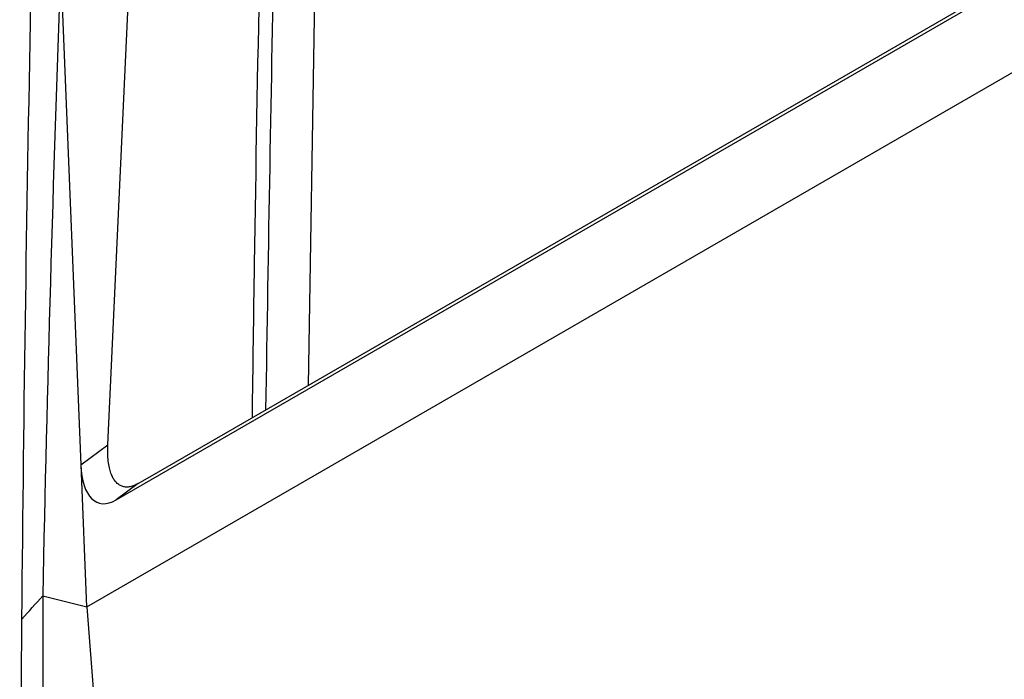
# Model space of a CAD drawing. Header units: millimetres. Extents: x 82 to 1337, y -230 to 1154.
# Tile 55 of 217: x 1005 to 1046, y 16 to 43. Entities that reach past the tile are written whole.
import ezdxf

# ---------------------------------------------------------------- set-up
doc = ezdxf.new("R2010")
doc.units = ezdxf.units.MM

msp = doc.modelspace()

# ---------------------------------------------------------------- linework, layer by layer
at = {"color": 7, "linetype": 'Continuous', "lineweight": 25}
for p, q in [((1008.319, 25.669), (1012.174, 109.243)), ((1017.983, 108.073), (1016.701, 28.146)), ((1008.669, 23.358), (1142.167, 100.425)), ((1010.444, 24.534), (1141.751, 100.336)), ((1007.446, 18.888), (1143.357, 97.348)), ((1006.343, 45.556), (1007.188, 24.832)), ((1007.188, 24.832), (1008.319, 25.669)), ((1007.188, 24.832), (1007.43, 18.892)), ((1009.596, 24.044), (1010.444, 24.534)), ((1009.596, 24.044), (1008.669, 23.358)), ((1005.599, 19.344), (1007.446, 18.888)), ((1007.446, 18.888), (1008.696, 2.517))]:
    msp.add_line(p, q, dxfattribs=at)
msp.add_ellipse((1009.036, 26.726), major_axis=(1.098, 3.495), ratio=0.426755, start_param=2.270953, end_param=3.576612, dxfattribs=at)
for points, knots in [([(1004.726, 18.372), (1004.887, 36.193), (1005.252, 53.894), (1006.389, 89.043), (1007.162, 106.49), (1008.141, 123.809)], [0, 0, 0, 0, 0.5, 0.5, 1, 1, 1, 1]), ([(1014.935, 27.126), (1015.163, 40.694), (1015.623, 68.063), (1016.819, 94.98), (1017.422, 108.554)], [0, 0, 0, 0, 0.495715, 1, 1, 1, 1]), ([(1016.854, 107.981), (1016.834, 107.569), (1016.733, 105.51), (1016.323, 96.855), (1015.64, 80.541), (1014.916, 57.696), (1014.523, 39.27), (1014.384, 28.94), (1014.355, 26.791)], [0, 0, 0, 0, 0.0153839, 0.076919, 0.3230622, 0.6222464, 0.9214305, 1, 1, 1, 1]), ([(1009.596, 24.044), (1009.567, 24.028), (1009.509, 23.996), (1009.423, 23.958), (1009.339, 23.929), (1009.257, 23.908), (1009.177, 23.897), (1009.098, 23.895), (1009.022, 23.902), (1008.949, 23.919), (1008.878, 23.945), (1008.81, 23.98), (1008.745, 24.026), (1008.683, 24.081), (1008.608, 24.165), (1008.526, 24.292), (1008.446, 24.479), (1008.382, 24.709), (1008.337, 24.985), (1008.311, 25.307), (1008.317, 25.545), (1008.319, 25.669)], [0, 0, 0, 0, 0.031097, 0.062056, 0.093021, 0.124133, 0.155531, 0.187352, 0.219726, 0.252778, 0.286623, 0.321372, 0.357123, 0.39397, 0.431996, 0.504701, 0.585749, 0.675543, 0.774377, 0.882473, 1, 1, 1, 1]), ([(1011.725, -53.407), (1011.725, -53.407), (1011.825, -53.369), (1012.502, -53.09), (1015.791, -51.78), (1020.362, -49.84), (1035.309, -43.112), (1050.321, -35.382), (1066.897, -25.902), (1071.707, -23.1), (1085.484, -14.931), (1100.716, -5.344), (1119.627, 7.207), (1127.964, 12.879), (1133.817, 16.944), (1134.857, 17.656), (1135.015, 17.767)], [0.0831025, 0.0831025, 0.0831025, 0.0831025, 0.0831028, 0.085856, 0.101481, 0.1717935, 0.2030435, 0.4686685, 0.4999594, 0.5311685, 0.5624185, 0.7655435, 0.8124185, 0.898356, 0.913981, 0.916816, 0.916816, 0.916816, 0.916816])]:
    msp.add_open_spline(points, degree=3, knots=knots, dxfattribs=at)
for points in [[(1006.343, 45.556), (1006.025, 36.825), (1005.776, 28.087), (1005.598, 19.343)], [(1004.726, 18.372), (1005.016, 18.697), (1005.307, 19.021), (1005.599, 19.344)], [(1004.726, 18.372), (1005.016, 18.696), (1005.306, 19.02), (1005.598, 19.343)], [(1005.599, 19.344), (1005.601, 13.709), (1005.634, 8.072), (1005.699, 2.434)], [(1004.634, 1.207), (1004.644, 6.941), (1004.674, 12.663), (1004.726, 18.372)]]:
    msp.add_open_spline(points, degree=3, dxfattribs=at)

doc.saveas('drawing.dxf')
